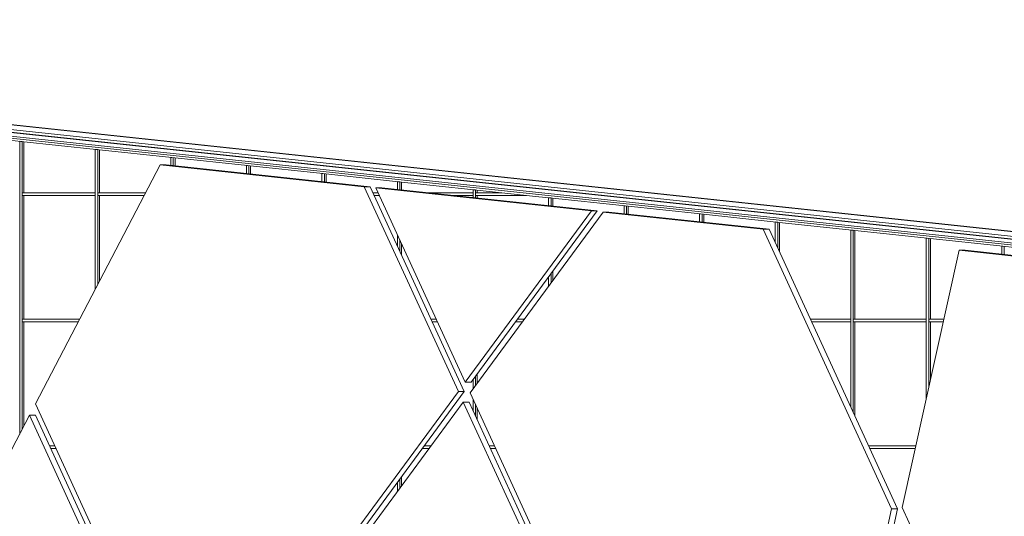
# Model space of a CAD drawing. Header units: inches. Extents: x 424 to 2043, y -237 to 445.
# Tile 192 of 256: x 533 to 551, y 230 to 240. Entities that reach past the tile are written whole.
import ezdxf

# ---------------------------------------------------------------- set-up
doc = ezdxf.new("R2010")
doc.units = ezdxf.units.IN
doc.header["$MEASUREMENT"] = 0
for name, color, linetype, lineweight in [('A-GENM', 13, 'Continuous', 9), ('A-GLAZ-CURT', 52, 'Continuous', 9), ('A-GLAZ-CWMG', 51, 'Continuous', 9)]:
    doc.layers.add(name, color=color, linetype=linetype, lineweight=lineweight)

# ---------------------------------------------------------------- blocks, each defined once
blk = doc.blocks.new('Generic Models 2 - Generic Models 2-140614-East')
at = {"layer": 'A-GENM'}
for p, q in [((-26.183, 24.91), (40.588, 17.788)), ((-25.991, 24.896), (40.655, 17.788)), ((40.388, 17.725), (-26.122, 24.819)), ((40.255, 17.683), (-26.081, 24.759)), ((-26.07, 24.759), (40.265, 17.683)), ((40.086, 17.628), (-26.019, 24.679)), ((-26.013, 24.679), (40.092, 17.628)), ((-25.985, 24.638), (40.002, 17.6))]:
    blk.add_line(p, q, dxfattribs=at)
blk = doc.blocks.new('Generic Models 3 - Generic Models 3-147078-East')
at = {"layer": 'A-GENM'}
for p, q in [((-4.612, 22.153), (-6.982, 17.618)), ((-0.738, 21.74), (-4.612, 22.153)), ((-4.612, 22.153), (-4.499, 22.153)), ((-4.499, 22.153), (-0.625, 21.74)), ((1.05, 17.853), (-0.738, 21.74)), ((-0.738, 21.74), (-0.625, 21.74)), ((-0.625, 21.74), (1.162, 17.853)), ((3.574, 21.28), (-0.517, 21.717)), ((-0.517, 21.717), (1.179, 18.028)), ((-0.517, 21.717), (-0.405, 21.717)), ((-0.405, 21.717), (3.687, 21.28)), ((1.179, 18.028), (3.574, 21.28)), ((3.796, 21.257), (1.271, 17.828)), ((3.687, 21.28), (1.291, 18.028)), ((3.574, 21.28), (3.687, 21.28)), ((6.837, 20.932), (3.796, 21.257)), ((3.796, 21.257), (3.908, 21.257)), ((3.908, 21.257), (6.949, 20.932)), ((9.276, 15.627), (6.837, 20.932)), ((6.837, 20.932), (6.949, 20.932)), ((6.949, 20.932), (9.389, 15.627)), ((10.557, 20.535), (9.475, 15.651)), ((24.166, 19.084), (10.557, 20.535)), ((10.557, 20.535), (10.669, 20.535)), ((10.669, 20.535), (24.278, 19.084)), ((1.291, 18.028), (1.179, 18.028)), ((-3.962, 11.048), (1.05, 17.853)), ((1.162, 17.853), (-3.849, 11.048)), ((1.05, 17.853), (1.162, 17.853)), ((1.271, 17.828), (7.002, 5.361)), ((-6.982, 17.618), (-3.962, 11.048)), ((1.142, 17.653), (-3.87, 10.848)), ((6.934, 5.053), (1.142, 17.653)), ((1.142, 17.653), (1.254, 17.653)), ((1.254, 17.653), (7.047, 5.053)), ((-7.094, 17.404), (-11.676, 8.634)), ((-4.091, 10.873), (-7.094, 17.404)), ((-7.094, 17.404), (-6.981, 17.404)), ((-6.981, 17.404), (-3.978, 10.873)), ((7.002, 5.361), (9.276, 15.627)), ((9.389, 15.627), (7.115, 5.361)), ((9.389, 15.627), (9.276, 15.627)), ((9.475, 15.651), (13.613, 6.651))]:
    blk.add_line(p, q, dxfattribs=at)
blk = doc.blocks.new('System Panel - Glazed-V51-East')
at = {"layer": 'A-GLAZ-CURT'}
blk.add_line((-0.028, 16.237), (-0.028, 16.065), dxfattribs=at)
blk = doc.blocks.new('System Panel - Glazed-V60-East')
at = {"layer": 'A-GLAZ-CURT'}
blk.add_line((-7.2, 19.175), (-7.2, 17.2), dxfattribs=at)
blk = doc.blocks.new('System Panel - Glazed-V61-East')
at = {"layer": 'A-GLAZ-CURT'}
for p, q in [((1.407, 18.185), (1.407, 18.013)), ((1.407, 17.532), (1.407, 17.32))]:
    blk.add_line(p, q, dxfattribs=at)
blk = doc.blocks.new('System Panel - Glazed-V62-East')
at = {"layer": 'A-GLAZ-CURT'}
blk.add_line((8.579, 19.175), (8.579, 17.387), dxfattribs=at)
blk = doc.blocks.new('System Panel - Glazed-V63-East')
at = {"layer": 'A-GLAZ-CURT'}
blk.add_line((10.014, 19.175), (10.014, 18.085), dxfattribs=at)
blk = doc.blocks.new('System Panel - Glazed-V25-East')
at = {"layer": 'A-GLAZ-CURT'}
blk.add_line((17.186, 9.575), (17.186, 7.225), dxfattribs=at)
blk = doc.blocks.new('System Panel - Glazed-V67-East')
at = {"layer": 'A-GLAZ-CURT'}
blk.add_line((-5.766, 21.575), (-5.766, 19.946), dxfattribs=at)
blk = doc.blocks.new('System Panel - Glazed-V68-East')
at = {"layer": 'A-GLAZ-CURT'}
blk.add_line((-0.028, 20.652), (-0.028, 20.44), dxfattribs=at)
blk = doc.blocks.new('System Panel - Glazed-137492-East')
at = {"layer": 'A-GLAZ-CURT'}
blk.add_line((1.407, 21.575), (1.407, 21.523), dxfattribs=at)
blk = doc.blocks.new('System Panel - Glazed-137493-East')
at = {"layer": 'A-GLAZ-CURT'}
for p, q in [((2.841, 21.522), (2.841, 21.37)), ((2.841, 20.133), (2.841, 19.961))]:
    blk.add_line(p, q, dxfattribs=at)
blk = doc.blocks.new('System Panel - Glazed-137494-East')
at = {"layer": 'A-GLAZ-CURT'}
blk.add_line((4.276, 21.369), (4.276, 21.217), dxfattribs=at)
blk = doc.blocks.new('System Panel - Glazed-137495-East')
at = {"layer": 'A-GLAZ-CURT'}
blk.add_line((5.71, 21.216), (5.71, 21.064), dxfattribs=at)
blk = doc.blocks.new('System Panel - Glazed-137496-East')
at = {"layer": 'A-GLAZ-CURT'}
blk.add_line((7.145, 21.063), (7.145, 20.507), dxfattribs=at)
blk = doc.blocks.new('System Panel - Glazed-137497-East')
at = {"layer": 'A-GLAZ-CURT'}
blk.add_line((8.579, 20.91), (8.579, 19.225), dxfattribs=at)
blk = doc.blocks.new('System Panel - Glazed-137498-East')
at = {"layer": 'A-GLAZ-CURT'}
blk.add_line((10.014, 20.757), (10.014, 19.225), dxfattribs=at)
blk = doc.blocks.new('System Panel - Glazed-137518-East')
at = {"layer": 'A-GLAZ-CURT'}
blk.add_line((-7.2, 22.593), (-7.2, 21.625), dxfattribs=at)
blk = doc.blocks.new('System Panel - Glazed-137519-East')
at = {"layer": 'A-GLAZ-CURT'}
blk.add_line((-5.766, 22.44), (-5.766, 21.625), dxfattribs=at)
blk = doc.blocks.new('System Panel - Glazed-137520-East')
at = {"layer": 'A-GLAZ-CURT'}
blk.add_line((-4.331, 22.287), (-4.331, 22.135), dxfattribs=at)
blk = doc.blocks.new('System Panel - Glazed-137521-East')
at = {"layer": 'A-GLAZ-CURT'}
blk.add_line((-2.897, 22.134), (-2.897, 21.982), dxfattribs=at)
blk = doc.blocks.new('System Panel - Glazed-137522-East')
at = {"layer": 'A-GLAZ-CURT'}
blk.add_line((-1.462, 21.981), (-1.462, 21.829), dxfattribs=at)
blk = doc.blocks.new('System Panel - Glazed-137523-East')
at = {"layer": 'A-GLAZ-CURT'}
blk.add_line((-0.028, 21.828), (-0.028, 21.676), dxfattribs=at)
blk = doc.blocks.new('System Panel - Glazed-137524-East')
at = {"layer": 'A-GLAZ-CURT'}
blk.add_line((1.407, 21.675), (1.407, 21.625), dxfattribs=at)
blk = doc.blocks.new('Rectangular Mullion - 50 x 150mm-137298-East')
at = {"layer": 'A-GLAZ-CWMG'}
blk.add_line((-24.476, 24.436), (-23.041, 24.283), dxfattribs=at)
blk = doc.blocks.new('Rectangular Mullion - 50 x 150mm-137302-East')
at = {"layer": 'A-GLAZ-CWMG'}
blk.add_line((-0.089, 21.835), (1.345, 21.682), dxfattribs=at)
blk = doc.blocks.new('Rectangular Mullion - 50 x 150mm-137303-East')
at = {"layer": 'A-GLAZ-CWMG'}
blk.add_line((2.576, 21.55), (2.78, 21.529), dxfattribs=at)
blk = doc.blocks.new('Rectangular Mullion - 50 x 150mm-137304-East')
at = {"layer": 'A-GLAZ-CWMG'}
blk.add_line((2.78, 21.529), (4.214, 21.376), dxfattribs=at)
blk = doc.blocks.new('Rectangular Mullion - 50 x 150mm-137309-East')
at = {"layer": 'A-GLAZ-CWMG'}
blk.add_line((1.345, 21.682), (2.576, 21.55), dxfattribs=at)
blk = doc.blocks.new('Rectangular Mullion - 50 x 150mm-V121-East')
at = {"layer": 'A-GLAZ-CWMG'}
for p, q in [((-6.618, 16.825), (-6.715, 16.825)), ((-6.692, 16.775), (-6.595, 16.775))]:
    blk.add_line(p, q, dxfattribs=at)
blk = doc.blocks.new('Rectangular Mullion - 50 x 150mm-V122-East')
at = {"layer": 'A-GLAZ-CWMG'}
for p, q in [((0.368, 16.775), (0.495, 16.775)), ((0.532, 16.825), (0.405, 16.825))]:
    blk.add_line(p, q, dxfattribs=at)
blk = doc.blocks.new('Rectangular Mullion - 50 x 150mm-V123-East')
at = {"layer": 'A-GLAZ-CWMG'}
for p, q in [((1.732, 16.825), (1.635, 16.825)), ((1.658, 16.775), (1.755, 16.775))]:
    blk.add_line(p, q, dxfattribs=at)
blk = doc.blocks.new('Rectangular Mullion - 50 x 150mm-V124-East')
at = {"layer": 'A-GLAZ-CWMG'}
for p, q in [((9.735, 16.825), (8.838, 16.825)), ((8.861, 16.775), (9.724, 16.775))]:
    blk.add_line(p, q, dxfattribs=at)
blk = doc.blocks.new('Rectangular Mullion - 50 x 150mm-V130-East')
at = {"layer": 'A-GLAZ-CWMG'}
for p, q in [((-7.233, 19.175), (-7.233, 19.225)), ((-6.142, 19.225), (-7.233, 19.225)), ((-7.233, 19.175), (-6.168, 19.175))]:
    blk.add_line(p, q, dxfattribs=at)
blk = doc.blocks.new('Rectangular Mullion - 50 x 150mm-V131-East')
at = {"layer": 'A-GLAZ-CWMG'}
for p, q in [((0.628, 19.225), (0.531, 19.225)), ((0.554, 19.175), (0.651, 19.175))]:
    blk.add_line(p, q, dxfattribs=at)
blk = doc.blocks.new('Rectangular Mullion - 50 x 150mm-V132-East')
at = {"layer": 'A-GLAZ-CWMG'}
for p, q in [((2.136, 19.175), (2.263, 19.175)), ((2.3, 19.225), (2.173, 19.225))]:
    blk.add_line(p, q, dxfattribs=at)
blk = doc.blocks.new('Rectangular Mullion - 50 x 150mm-V133-East')
at = {"layer": 'A-GLAZ-CWMG'}
for p, q in [((8.499, 19.225), (7.734, 19.225)), ((7.757, 19.175), (8.499, 19.175)), ((8.499, 19.225), (8.499, 19.175))]:
    blk.add_line(p, q, dxfattribs=at)
blk = doc.blocks.new('Rectangular Mullion - 50 x 150mm-V86-East')
at = {"layer": 'A-GLAZ-CWMG'}
for p, q in [((14.284, 7.175), (14.284, 7.225)), ((15.672, 7.225), (14.284, 7.225)), ((14.284, 7.175), (15.672, 7.175)), ((15.672, 7.225), (15.672, 7.175))]:
    blk.add_line(p, q, dxfattribs=at)
blk = doc.blocks.new('Rectangular Mullion - 50 x 150mm-V134-East')
at = {"layer": 'A-GLAZ-CWMG'}
for p, q in [((9.981, 19.175), (9.981, 19.225)), ((10.266, 19.225), (9.981, 19.225)), ((9.981, 19.175), (10.255, 19.175))]:
    blk.add_line(p, q, dxfattribs=at)
blk = doc.blocks.new('Rectangular Mullion - 50 x 150mm-V139-East')
at = {"layer": 'A-GLAZ-CWMG'}
for p, q in [((-5.799, 21.575), (-5.799, 21.625)), ((-4.888, 21.625), (-5.799, 21.625)), ((-5.799, 21.575), (-4.914, 21.575))]:
    blk.add_line(p, q, dxfattribs=at)
blk = doc.blocks.new('Rectangular Mullion - 50 x 150mm-V140-East')
at = {"layer": 'A-GLAZ-CWMG'}
for p, q in [((-0.475, 21.625), (-0.572, 21.625)), ((-0.549, 21.575), (-0.452, 21.575))]:
    blk.add_line(p, q, dxfattribs=at)
blk = doc.blocks.new('Rectangular Mullion - 50 x 150mm-V141-East')
at = {"layer": 'A-GLAZ-CWMG'}
for p, q in [((1.327, 21.625), (0.454, 21.625)), ((0.923, 21.575), (1.327, 21.575)), ((1.327, 21.625), (1.327, 21.575))]:
    blk.add_line(p, q, dxfattribs=at)
blk = doc.blocks.new('Rectangular Mullion - 50 x 150mm-137362-East')
at = {"layer": 'A-GLAZ-CWMG'}
for p, q in [((1.374, 21.575), (1.374, 21.625)), ((1.875, 21.625), (1.374, 21.625)), ((1.374, 21.575), (2.344, 21.575)), ((2.344, 21.575), (1.875, 21.625))]:
    blk.add_line(p, q, dxfattribs=at)
blk = doc.blocks.new('Rectangular Mullion - 50 x 150mm-V195-East')
at = {"layer": 'A-GLAZ-CWMG'}
for p, q in [((-0.108, 16.128), (-0.108, 15.956)), ((-0.061, 16.02), (-0.061, 16.192))]:
    blk.add_line(p, q, dxfattribs=at)
blk = doc.blocks.new('Rectangular Mullion - 50 x 150mm-V205-East')
at = {"layer": 'A-GLAZ-CWMG'}
for p, q in [((-7.28, 19.2), (-7.28, 17.046)), ((-7.233, 17.137), (-7.233, 19.2))]:
    blk.add_line(p, q, dxfattribs=at)
blk = doc.blocks.new('Rectangular Mullion - 50 x 150mm-V206-East')
at = {"layer": 'A-GLAZ-CWMG'}
for p, q in [((1.374, 17.968), (1.374, 18.14)), ((1.327, 18.076), (1.327, 17.904)), ((1.327, 17.706), (1.327, 17.495)), ((1.374, 17.392), (1.374, 17.604))]:
    blk.add_line(p, q, dxfattribs=at)
blk = doc.blocks.new('Rectangular Mullion - 50 x 150mm-V207-East')
at = {"layer": 'A-GLAZ-CWMG'}
for p, q in [((8.499, 19.2), (8.499, 17.562)), ((8.546, 17.459), (8.546, 19.2))]:
    blk.add_line(p, q, dxfattribs=at)
blk = doc.blocks.new('Rectangular Mullion - 50 x 150mm-V208-East')
at = {"layer": 'A-GLAZ-CWMG'}
for p, q in [((9.934, 19.2), (9.934, 17.722)), ((9.981, 17.935), (9.981, 19.2))]:
    blk.add_line(p, q, dxfattribs=at)
blk = doc.blocks.new('Rectangular Mullion - 50 x 150mm-V169-East')
at = {"layer": 'A-GLAZ-CWMG'}
for p, q in [((17.106, 9.6), (17.106, 7.2)), ((17.153, 7.2), (17.153, 9.6))]:
    blk.add_line(p, q, dxfattribs=at)
blk = doc.blocks.new('Rectangular Mullion - 50 x 150mm-V212-East')
at = {"layer": 'A-GLAZ-CWMG'}
for p, q in [((-5.846, 21.6), (-5.846, 19.792)), ((-5.799, 19.882), (-5.799, 21.6))]:
    blk.add_line(p, q, dxfattribs=at)
blk = doc.blocks.new('Rectangular Mullion - 50 x 150mm-V213-East')
at = {"layer": 'A-GLAZ-CWMG'}
for p, q in [((-0.108, 20.826), (-0.108, 20.615)), ((-0.061, 20.512), (-0.061, 20.724))]:
    blk.add_line(p, q, dxfattribs=at)
blk = doc.blocks.new('Rectangular Mullion - 50 x 150mm-V214-East')
at = {"layer": 'A-GLAZ-CWMG'}
for p, q in [((1.327, 21.6), (1.327, 21.533)), ((1.374, 21.528), (1.374, 21.6))]:
    blk.add_line(p, q, dxfattribs=at)
blk = doc.blocks.new('Rectangular Mullion - 50 x 150mm-137403-East')
at = {"layer": 'A-GLAZ-CWMG'}
for p, q in [((2.78, 21.529), (2.761, 21.531)), ((2.761, 21.531), (2.761, 21.38)), ((2.808, 21.526), (2.78, 21.529)), ((2.808, 21.375), (2.808, 21.526)), ((2.761, 20.024), (2.761, 19.852)), ((2.808, 19.916), (2.808, 20.088))]:
    blk.add_line(p, q, dxfattribs=at)
blk = doc.blocks.new('Rectangular Mullion - 50 x 150mm-137404-East')
at = {"layer": 'A-GLAZ-CWMG'}
for p, q in [((4.214, 21.376), (4.196, 21.378)), ((4.196, 21.378), (4.196, 21.227)), ((4.243, 21.372), (4.214, 21.376)), ((4.243, 21.222), (4.243, 21.372))]:
    blk.add_line(p, q, dxfattribs=at)
blk = doc.blocks.new('Rectangular Mullion - 50 x 150mm-137405-East')
at = {"layer": 'A-GLAZ-CWMG'}
for p, q in [((5.649, 21.223), (5.63, 21.225)), ((5.63, 21.225), (5.63, 21.074)), ((5.677, 21.219), (5.649, 21.223)), ((5.677, 21.069), (5.677, 21.219))]:
    blk.add_line(p, q, dxfattribs=at)
blk = doc.blocks.new('Rectangular Mullion - 50 x 150mm-137406-East')
at = {"layer": 'A-GLAZ-CWMG'}
for p, q in [((7.083, 21.069), (7.065, 21.072)), ((7.065, 21.072), (7.065, 20.682)), ((7.112, 21.066), (7.083, 21.069)), ((7.112, 20.579), (7.112, 21.066))]:
    blk.add_line(p, q, dxfattribs=at)
blk = doc.blocks.new('Rectangular Mullion - 50 x 150mm-137407-East')
at = {"layer": 'A-GLAZ-CWMG'}
for p, q in [((8.518, 20.916), (8.499, 20.918)), ((8.499, 20.918), (8.499, 19.2)), ((8.546, 20.913), (8.518, 20.916)), ((8.546, 19.2), (8.546, 20.913))]:
    blk.add_line(p, q, dxfattribs=at)
blk = doc.blocks.new('Rectangular Mullion - 50 x 150mm-137408-East')
at = {"layer": 'A-GLAZ-CWMG'}
for p, q in [((9.952, 20.763), (9.934, 20.765)), ((9.934, 20.765), (9.934, 19.2)), ((9.981, 20.76), (9.952, 20.763)), ((9.981, 19.2), (9.981, 20.76))]:
    blk.add_line(p, q, dxfattribs=at)
blk = doc.blocks.new('Rectangular Mullion - 50 x 150mm-137409-East')
at = {"layer": 'A-GLAZ-CWMG'}
for p, q in [((11.387, 20.61), (11.368, 20.612)), ((11.368, 20.612), (11.368, 20.462)), ((11.415, 20.607), (11.387, 20.61)), ((11.415, 20.457), (11.415, 20.607))]:
    blk.add_line(p, q, dxfattribs=at)
blk = doc.blocks.new('Rectangular Mullion - 50 x 150mm-137427-East')
at = {"layer": 'A-GLAZ-CWMG'}
for p, q in [((-7.262, 22.6), (-7.28, 22.602)), ((-7.28, 22.602), (-7.28, 21.6)), ((-7.233, 22.597), (-7.262, 22.6)), ((-7.233, 21.6), (-7.233, 22.597))]:
    blk.add_line(p, q, dxfattribs=at)
blk = doc.blocks.new('Rectangular Mullion - 50 x 150mm-137428-East')
at = {"layer": 'A-GLAZ-CWMG'}
for p, q in [((-5.827, 22.447), (-5.846, 22.449)), ((-5.846, 22.449), (-5.846, 21.6)), ((-5.799, 22.444), (-5.827, 22.447)), ((-5.799, 21.6), (-5.799, 22.444))]:
    blk.add_line(p, q, dxfattribs=at)
blk = doc.blocks.new('Rectangular Mullion - 50 x 150mm-137429-East')
at = {"layer": 'A-GLAZ-CWMG'}
for p, q in [((-4.393, 22.294), (-4.411, 22.296)), ((-4.411, 22.296), (-4.411, 22.145)), ((-4.364, 22.291), (-4.393, 22.294)), ((-4.364, 22.14), (-4.364, 22.291))]:
    blk.add_line(p, q, dxfattribs=at)
blk = doc.blocks.new('Rectangular Mullion - 50 x 150mm-137430-East')
at = {"layer": 'A-GLAZ-CWMG'}
for p, q in [((-2.958, 22.141), (-2.977, 22.143)), ((-2.977, 22.143), (-2.977, 21.992)), ((-2.93, 22.138), (-2.958, 22.141)), ((-2.93, 21.987), (-2.93, 22.138))]:
    blk.add_line(p, q, dxfattribs=at)
blk = doc.blocks.new('Rectangular Mullion - 50 x 150mm-137431-East')
at = {"layer": 'A-GLAZ-CWMG'}
for p, q in [((-1.524, 21.988), (-1.542, 21.99)), ((-1.542, 21.99), (-1.542, 21.839)), ((-1.495, 21.985), (-1.524, 21.988)), ((-1.495, 21.834), (-1.495, 21.985))]:
    blk.add_line(p, q, dxfattribs=at)
blk = doc.blocks.new('Rectangular Mullion - 50 x 150mm-137432-East')
at = {"layer": 'A-GLAZ-CWMG'}
for p, q in [((-0.089, 21.835), (-0.108, 21.837)), ((-0.108, 21.837), (-0.108, 21.686)), ((-0.061, 21.832), (-0.089, 21.835)), ((-0.061, 21.681), (-0.061, 21.832))]:
    blk.add_line(p, q, dxfattribs=at)
blk = doc.blocks.new('Rectangular Mullion - 50 x 150mm-137433-East')
at = {"layer": 'A-GLAZ-CWMG'}
for p, q in [((1.345, 21.682), (1.327, 21.684)), ((1.327, 21.684), (1.327, 21.6)), ((1.374, 21.679), (1.345, 21.682)), ((1.374, 21.6), (1.374, 21.679))]:
    blk.add_line(p, q, dxfattribs=at)

msp = doc.modelspace()

# ---------------------------------------------------------------- block references
at = {"layer": 'A-GENM'}
for name in ['Generic Models 2 - Generic Models 2-140614-East', 'Generic Models 3 - Generic Models 3-147078-East']:
    msp.add_blockref(name, (539.805, 214.971), dxfattribs=at)
at = {"layer": 'A-GLAZ-CURT'}
for name, p in [('System Panel - Glazed-137518-East', (539.805, 214.971)), ('System Panel - Glazed-137519-East', (539.805, 214.971)), ('System Panel - Glazed-137520-East', (539.805, 214.971)), ('System Panel - Glazed-137521-East', (539.805, 214.971)), ('System Panel - Glazed-137522-East', (539.805, 214.971)), ('System Panel - Glazed-137523-East', (539.805, 214.971)), ('System Panel - Glazed-V25-East', (515.418, 226.971)), ('System Panel - Glazed-V67-East', (539.805, 214.971)), ('System Panel - Glazed-137524-East', (539.805, 214.971)), ('System Panel - Glazed-137492-East', (539.805, 214.971)), ('System Panel - Glazed-137493-East', (539.805, 214.971)), ('System Panel - Glazed-137494-East', (539.805, 214.971)), ('System Panel - Glazed-137495-East', (539.805, 214.971)), ('System Panel - Glazed-137496-East', (539.805, 214.971)), ('System Panel - Glazed-137497-East', (539.805, 214.971)), ('System Panel - Glazed-V68-East', (539.805, 214.971)), ('System Panel - Glazed-137498-East', (539.805, 214.971)), ('System Panel - Glazed-V60-East', (539.805, 214.971)), ('System Panel - Glazed-V62-East', (539.805, 214.971)), ('System Panel - Glazed-V63-East', (539.805, 214.971)), ('System Panel - Glazed-V61-East', (539.805, 214.971)), ('System Panel - Glazed-V51-East', (539.805, 214.971))]:
    msp.add_blockref(name, p, dxfattribs=at)
at = {"layer": 'A-GLAZ-CWMG'}
for name, p in [('Rectangular Mullion - 50 x 150mm-137298-East', (555.584, 213.288)), ('Rectangular Mullion - 50 x 150mm-137427-East', (539.805, 214.971)), ('Rectangular Mullion - 50 x 150mm-137298-East', (557.019, 213.135)), ('Rectangular Mullion - 50 x 150mm-137428-East', (539.805, 214.971)), ('Rectangular Mullion - 50 x 150mm-137298-East', (558.453, 212.982)), ('Rectangular Mullion - 50 x 150mm-137429-East', (539.805, 214.971)), ('Rectangular Mullion - 50 x 150mm-137298-East', (559.888, 212.829)), ('Rectangular Mullion - 50 x 150mm-137430-East', (539.805, 214.971)), ('Rectangular Mullion - 50 x 150mm-137298-East', (561.322, 212.676)), ('Rectangular Mullion - 50 x 150mm-137431-East', (539.805, 214.971)), ('Rectangular Mullion - 50 x 150mm-137298-East', (562.757, 212.523)), ('Rectangular Mullion - 50 x 150mm-137432-East', (539.805, 214.971)), ('Rectangular Mullion - 50 x 150mm-137302-East', (539.805, 214.971)), ('Rectangular Mullion - 50 x 150mm-V169-East', (515.418, 226.971)), ('Rectangular Mullion - 50 x 150mm-V86-East', (518.287, 229.371)), ('Rectangular Mullion - 50 x 150mm-V212-East', (539.805, 214.971)), ('Rectangular Mullion - 50 x 150mm-V139-East', (539.805, 214.971)), ('Rectangular Mullion - 50 x 150mm-V140-East', (539.805, 214.971)), ('Rectangular Mullion - 50 x 150mm-V141-East', (539.805, 214.971)), ('Rectangular Mullion - 50 x 150mm-137433-East', (539.805, 214.971)), ('Rectangular Mullion - 50 x 150mm-V214-East', (539.805, 214.971)), ('Rectangular Mullion - 50 x 150mm-137309-East', (539.805, 214.971)), ('Rectangular Mullion - 50 x 150mm-137362-East', (539.805, 214.971)), ('Rectangular Mullion - 50 x 150mm-137303-East', (539.805, 214.971)), ('Rectangular Mullion - 50 x 150mm-137403-East', (539.805, 214.971)), ('Rectangular Mullion - 50 x 150mm-137304-East', (539.805, 214.971)), ('Rectangular Mullion - 50 x 150mm-137404-East', (539.805, 214.971)), ('Rectangular Mullion - 50 x 150mm-137298-East', (568.495, 211.911)), ('Rectangular Mullion - 50 x 150mm-137405-East', (539.805, 214.971)), ('Rectangular Mullion - 50 x 150mm-137298-East', (569.929, 211.758)), ('Rectangular Mullion - 50 x 150mm-137406-East', (539.805, 214.971)), ('Rectangular Mullion - 50 x 150mm-137298-East', (571.364, 211.605)), ('Rectangular Mullion - 50 x 150mm-V213-East', (539.805, 214.971)), ('Rectangular Mullion - 50 x 150mm-137407-East', (539.805, 214.971)), ('Rectangular Mullion - 50 x 150mm-137298-East', (572.798, 211.452)), ('Rectangular Mullion - 50 x 150mm-137408-East', (539.805, 214.971)), ('Rectangular Mullion - 50 x 150mm-137298-East', (574.233, 211.299)), ('Rectangular Mullion - 50 x 150mm-137409-East', (539.805, 214.971)), ('Rectangular Mullion - 50 x 150mm-137298-East', (575.667, 211.146)), ('Rectangular Mullion - 50 x 150mm-V205-East', (539.805, 214.971)), ('Rectangular Mullion - 50 x 150mm-V130-East', (539.805, 214.971)), ('Rectangular Mullion - 50 x 150mm-V131-East', (539.805, 214.971)), ('Rectangular Mullion - 50 x 150mm-V132-East', (539.805, 214.971)), ('Rectangular Mullion - 50 x 150mm-V133-East', (539.805, 214.971)), ('Rectangular Mullion - 50 x 150mm-V207-East', (539.805, 214.971)), ('Rectangular Mullion - 50 x 150mm-V86-East', (534.067, 226.971)), ('Rectangular Mullion - 50 x 150mm-V208-East', (539.805, 214.971)), ('Rectangular Mullion - 50 x 150mm-V134-East', (539.805, 214.971)), ('Rectangular Mullion - 50 x 150mm-V206-East', (539.805, 214.971)), ('Rectangular Mullion - 50 x 150mm-V121-East', (539.805, 214.971)), ('Rectangular Mullion - 50 x 150mm-V122-East', (539.805, 214.971)), ('Rectangular Mullion - 50 x 150mm-V123-East', (539.805, 214.971)), ('Rectangular Mullion - 50 x 150mm-V124-East', (539.805, 214.971)), ('Rectangular Mullion - 50 x 150mm-V195-East', (539.805, 214.971))]:
    msp.add_blockref(name, p, dxfattribs=at)

doc.saveas('drawing.dxf')
